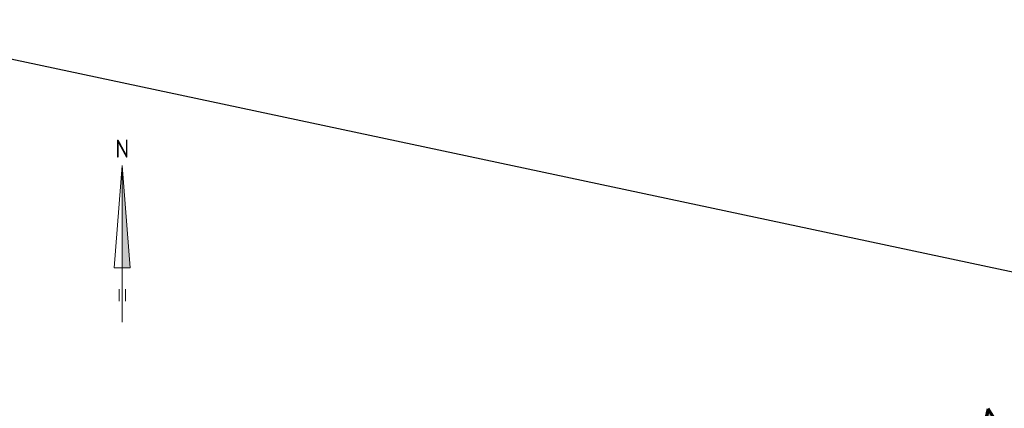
# Model space of a CAD drawing. Header units: metres. Extents: x 63969 to 66720, y 402115 to 403595.
# Tile 8 of 52: x 64704 to 64949, y 403488 to 403585. Entities that reach past the tile are written whole.
import ezdxf
from ezdxf.enums import TextEntityAlignment as Align

# ---------------------------------------------------------------- set-up
doc = ezdxf.new("R2010")
doc.units = ezdxf.units.M
doc.linetypes.add('CENTER2', pattern=[28.575, 19.05, -3.175, 3.175, -3.175])
for name, color, linetype, lineweight in [('Plts-Dwarsprofiel', 5, 'CENTER2', 70), ('Plts-Dwarsprofiel @ 1', 5, 'CENTER2', 70), ('TO-NOORDPIJL', 1, 'CONTINUOUS', 18)]:
    doc.layers.add(name, color=color, linetype=linetype, lineweight=lineweight)
doc.layers.add('TO-Viewport', color=152, linetype='CONTINUOUS', plot=False)
doc.styles.add('ISO', font='isocp.shx', dxfattribs={"height": 2.5})

# ---------------------------------------------------------------- blocks, each defined once
blk = doc.blocks.new('Grontmij-Noordpijl')
at = {"layer": 'TO-NOORDPIJL'}
for p, q in [((0, 0), (39, 0)), ((5.25, 0.8), (8.25, 0.8)), ((13.5, -2), (13.5, 2)), ((13.5, 2), (39, 0)), ((5.25, -0.8), (8.25, -0.8)), ((39, 0), (13.5, -2))]:
    blk.add_line(p, q, dxfattribs=at)
at = {"layer": 'TO-NOORDPIJL', "color": 7}
blk.add_solid([(39, 0), (13.5, -2), (13.5, 0)], dxfattribs=at)
at = {"layer": 'TO-NOORDPIJL', "lineweight": 50, "style": 'ISO'}
blk.add_text('N', height=4.5, rotation=270, dxfattribs=at).set_placement((40.92, 0), align=Align.CENTER)
blk = doc.blocks.new('dwp-pijl')
at = {"layer": 'Plts-Dwarsprofiel', "linetype": 'Continuous', "ltscale": 0.5}
blk.add_line((0, 0), (7.27, -6.87), dxfattribs=at)
at = {"layer": 'Plts-Dwarsprofiel', "linetype": 'Continuous', "ltscale": 0.5, "flags": 128}
blk.add_lwpolyline([(10.7, -3.24), (3.83, -10.5), (10.9, -10.3), (10.7, -3.24)], dxfattribs=at)
at = {"layer": 'Plts-Dwarsprofiel', "linetype": 'Continuous', "ltscale": 0.5}
blk.add_solid([(7.27, -6.87), (10.9, -10.3), (10.7, -3.24)], dxfattribs=at)

msp = doc.modelspace()

# ---------------------------------------------------------------- linework, layer by layer
at = {"layer": 'TO-Viewport'}
msp.add_lwpolyline([(65465.68, 403085.33), (65541.91, 403396.74), (64656.02, 403584.99), (64583.17, 403242.19), (65459.44, 403055.98)], dxfattribs=at)

# ---------------------------------------------------------------- block references
at = {"layer": 'Plts-Dwarsprofiel @ 1', "rotation": 30.61252681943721}
msp.add_blockref('dwp-pijl', (64934.38, 403485.62), dxfattribs=at)
at = {"layer": 'TO-NOORDPIJL', "rotation": 90}
msp.add_blockref('Grontmij-Noordpijl', (64729.84, 403509.77), dxfattribs=at)

doc.saveas('drawing.dxf')
